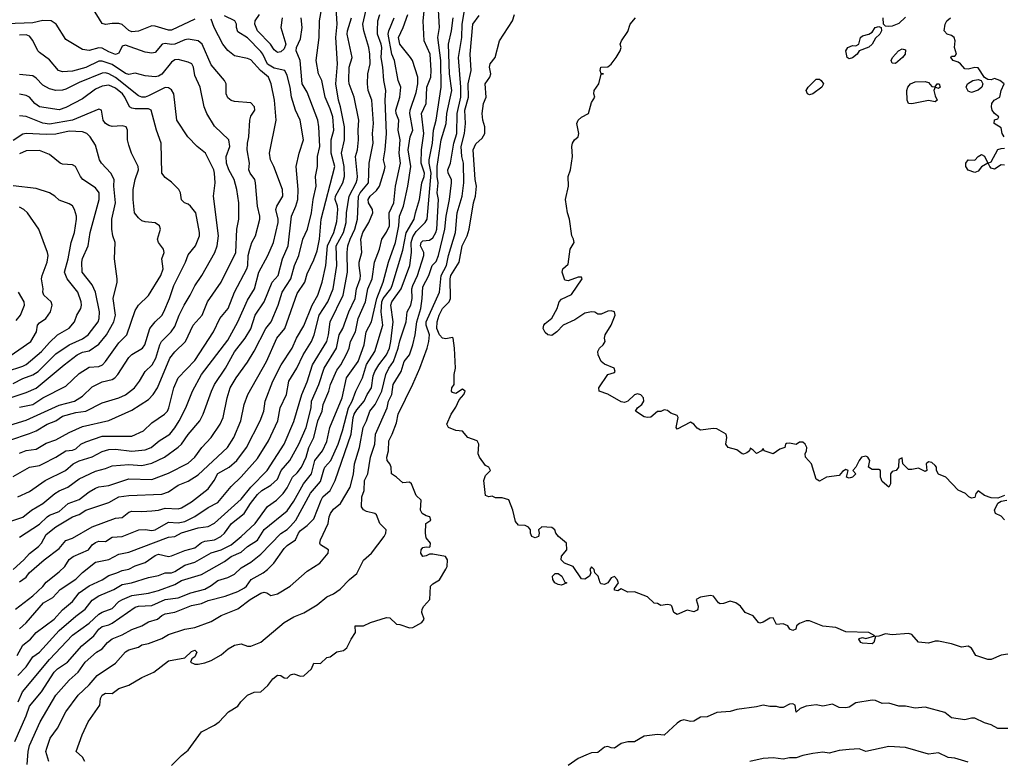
# Model space of a CAD drawing. Header units: metres. Extents: x -51132 to -49532, y -231222 to -229437.
# Tile 211 of 256: x -50392 to -50243, y -230310 to -230198. Entities that reach past the tile are written whole.
import ezdxf

# ---------------------------------------------------------------- set-up
doc = ezdxf.new("R2010")
doc.units = ezdxf.units.M
doc.layers.add('CONTOUR_INDEX', color=1, linetype='Continuous')
doc.layers.add('CONTOUR_INTER', color=3, linetype='Continuous')

msp = doc.modelspace()

# ---------------------------------------------------------------- linework, layer by layer
at = {"layer": 'CONTOUR_INDEX'}
for points, elevation in [([(-50382.22, -230310.26), (-50382.58, -230309.61), (-50383.54, -230308.76), (-50382.62, -230306.26), (-50381.69, -230304.26), (-50379.92, -230301.76), (-50379.83, -230300.76), (-50379.58, -230300.25), (-50379.08, -230299.93), (-50378.08, -230299.99), (-50377.08, -230299.24), (-50375.58, -230298.71), (-50373.58, -230297.56), (-50371.78, -230296.76), (-50369.58, -230295.05), (-50367.08, -230294.58), (-50366.08, -230293.66), (-50365.58, -230293.45), (-50365.25, -230293.76), (-50365.58, -230294.46), (-50366.05, -230294.76), (-50366.21, -230295.26), (-50365.58, -230295.57), (-50365.08, -230295.54), (-50364.08, -230295.36), (-50363.08, -230295), (-50361.58, -230294.12), (-50360.55, -230293.26), (-50359.58, -230292.66), (-50358.58, -230292.5), (-50357.58, -230292.82), (-50357.08, -230292.84), (-50355.58, -230292.21), (-50352.08, -230289.23), (-50350.58, -230288.38), (-50349.08, -230287.79), (-50347.08, -230286.56), (-50345.58, -230285.39), (-50344.58, -230284.94), (-50343.58, -230284.23), (-50342.18, -230282.76), (-50341.08, -230281.82), (-50340.08, -230279.83), (-50338.82, -230278.76), (-50336.93, -230276.26), (-50336.68, -230275.76), (-50336.63, -230275.26), (-50337.56, -230274.26), (-50338.08, -230272.99), (-50338.32, -230272.76), (-50339.58, -230272.48), (-50340.08, -230272.22), (-50340.38, -230271.76), (-50340.3, -230270.26), (-50339.96, -230269.26), (-50339.89, -230267.76), (-50339.41, -230266.76), (-50339.02, -230264.26), (-50338.35, -230262.26), (-50338.24, -230260.76), (-50336.48, -230256.76), (-50336.28, -230255.76), (-50335.78, -230254.76), (-50335.56, -230253.26), (-50334.35, -230251.26), (-50333.9, -230249.76), (-50333.08, -230248.76), (-50332.57, -230247.26), (-50332.24, -230245.76), (-50332, -230243.76), (-50331.38, -230241.76), (-50331.16, -230240.26), (-50331.08, -230238.5), (-50330.16, -230236.76), (-50329.69, -230235.26), (-50329.08, -230234.62), (-50328.69, -230233.76), (-50327.73, -230229.76), (-50327.56, -230227.76), (-50327.04, -230225.26), (-50326.72, -230222.76), (-50326.75, -230222.26), (-50327.26, -230221.26), (-50327.32, -230220.76), (-50326.9, -230219.76), (-50326.4, -230216.76), (-50325.91, -230215.26), (-50325.9, -230212.26), (-50325.33, -230209.76), (-50325.31, -230208.26), (-50325.67, -230203.76), (-50325.2, -230200.76), (-50325.15, -230198.76), (-50324.38, -230194.26)], 70), ([(-50393.08, -230281.25), (-50391.42, -230279.76), (-50390.58, -230278.8), (-50389.21, -230277.76), (-50388.77, -230277.26), (-50388.08, -230275.95), (-50386.6, -230274.76), (-50384.08, -230273.27), (-50383.08, -230272.94), (-50382.05, -230272.26), (-50378.58, -230271.09), (-50377.08, -230270.23), (-50375.58, -230270.05), (-50370.58, -230269.85), (-50369.58, -230269.49), (-50368.08, -230268.5), (-50366.58, -230267.87), (-50365.08, -230266.9), (-50360.64, -230262.76), (-50359.66, -230261.26), (-50358.63, -230258.76), (-50358.09, -230256.26), (-50357.55, -230254.76), (-50354.75, -230249.76), (-50353.16, -230246.26), (-50351.96, -230244.76), (-50350.08, -230239.49), (-50348.95, -230237.76), (-50348.58, -230236.52), (-50347.58, -230234.41), (-50347.08, -230233.03), (-50346.71, -230231.26), (-50346.48, -230228.26), (-50344.38, -230220.26), (-50344.96, -230218.26), (-50344.94, -230216.26), (-50344.56, -230214.76), (-50344.71, -230212.76), (-50345.08, -230211.53), (-50345.83, -230209.76), (-50346.36, -230207.26), (-50346.87, -230206.26), (-50347.24, -230204.26), (-50346.78, -230200.76), (-50346.71, -230198.26), (-50346.38, -230196.26)], 60), ([(-50392.36, -230297.26), (-50391.08, -230295.96), (-50390.08, -230294.46), (-50389.08, -230293.73), (-50386.08, -230290.48), (-50383.58, -230288.29), (-50382.15, -230287.26), (-50381.08, -230285.9), (-50380.08, -230285.2), (-50377.82, -230284.26), (-50376.58, -230283.53), (-50375.16, -230283.26), (-50372.58, -230282.43), (-50371.08, -230282.16), (-50370.08, -230281.73), (-50369.08, -230281.73), (-50368.58, -230281.54), (-50367.08, -230280.57), (-50365.58, -230280.11), (-50363.08, -230278.71), (-50361.58, -230278.24), (-50360.08, -230277.49), (-50358.58, -230276.26), (-50356.46, -230274.26), (-50354.58, -230271.71), (-50353.21, -230270.76), (-50352.19, -230269.76), (-50351.58, -230268.87), (-50350.81, -230267.26), (-50350.08, -230266.62), (-50349.45, -230265.76), (-50348.74, -230264.26), (-50348.31, -230262.76), (-50347.55, -230261.26), (-50346.94, -230258.76), (-50346.33, -230257.26), (-50346.17, -230256.26), (-50345.28, -230254.26), (-50345.05, -230253.26), (-50344.08, -230251.07), (-50343.48, -230250.26), (-50342.58, -230248.58), (-50342.22, -230247.76), (-50342, -230246.76), (-50341.25, -230245.26), (-50340.85, -230243.26), (-50339.74, -230240.76), (-50339.4, -230238.76), (-50338.73, -230237.26), (-50338.39, -230234.76), (-50337.65, -230232.76), (-50337.26, -230231.26), (-50336.58, -230230.21), (-50336.13, -230229.26), (-50336.19, -230227.26), (-50335.46, -230225.76), (-50335.2, -230223.26), (-50334.46, -230219.76), (-50334.65, -230218.26), (-50334.5, -230216.26), (-50334.82, -230214.76), (-50334.69, -230213.26), (-50335.12, -230212.26), (-50335.14, -230211.76), (-50334.57, -230209.76), (-50334.43, -230208.26), (-50334.82, -230207.26), (-50335.39, -230204.26), (-50335.77, -230203.26), (-50336.3, -230200.26), (-50336.21, -230199.76), (-50335.41, -230197.76)], 65), ([(-50392.08, -230263.65), (-50391.08, -230263.23), (-50389.58, -230263.03), (-50388.08, -230262.12), (-50386.58, -230261.61), (-50384.58, -230260.51), (-50382.58, -230259.61), (-50378.58, -230258.7), (-50375.08, -230257.15), (-50372.58, -230255.52), (-50371.87, -230254.76), (-50371.24, -230253.76), (-50369.35, -230249.26), (-50368.58, -230248.29), (-50367, -230246.76), (-50365.81, -230244.26), (-50364.44, -230242.76), (-50363.68, -230240.76), (-50361.58, -230237.79), (-50359.35, -230233.26), (-50359.22, -230229.76), (-50358.9, -230228.26), (-50358.94, -230225.76), (-50359.2, -230223.76), (-50359.64, -230222.26), (-50360.44, -230220.76), (-50360.77, -230219.76), (-50360.84, -230218.76), (-50360.29, -230217.26), (-50360.44, -230216.26), (-50362.58, -230214.18), (-50363.75, -230212.26), (-50364.16, -230211.26), (-50364.76, -230208.26), (-50365.58, -230206.51), (-50365.77, -230205.26), (-50366.03, -230204.76), (-50366.58, -230204.5), (-50368.08, -230204.09), (-50368.58, -230204.16), (-50369.08, -230204.47), (-50370.58, -230206.32), (-50371.08, -230206.62), (-50371.58, -230206.73), (-50373.08, -230206.56), (-50374.58, -230206.13), (-50375.58, -230206.33), (-50376.08, -230206.2), (-50378.08, -230204.86), (-50379.58, -230204.32), (-50380.08, -230204.36), (-50382.08, -230205.3), (-50384.08, -230205.86), (-50385.58, -230205.95), (-50386.2, -230205.76), (-50387.58, -230204.11), (-50389.08, -230203.03), (-50389.33, -230202.76), (-50390.08, -230201.2), (-50390.58, -230200.55), (-50391.08, -230200.34), (-50392.08, -230200.41)], 55), ([(-50393.08, -230253.1), (-50391.58, -230252.32), (-50390.08, -230251.8), (-50389.29, -230251.26), (-50386.58, -230248.62), (-50384.58, -230247.23), (-50382.58, -230246.33), (-50381.73, -230245.76), (-50380.2, -230243.76), (-50380.03, -230243.26), (-50379.98, -230242.26), (-50380.58, -230239.26), (-50381.08, -230238.19), (-50382.62, -230236.26), (-50382.66, -230234.76), (-50382.58, -230234.2), (-50381.73, -230232.26), (-50381.42, -230230.26), (-50380.05, -230225.26), (-50380.06, -230224.26), (-50380.58, -230223.5), (-50382.51, -230222.26), (-50382.89, -230221.76), (-50383.63, -230220.26), (-50384.08, -230220.02), (-50385.58, -230219.91), (-50385.93, -230219.76), (-50387.58, -230218.46), (-50389.08, -230217.86), (-50391.08, -230217.9), (-50392.08, -230218.36)], 50), ([(-50248.58, -230310.39), (-50250.58, -230309.8), (-50251.58, -230309.7), (-50253.08, -230308.99), (-50254.58, -230309.15), (-50258.08, -230308.18), (-50260.58, -230308.03), (-50264.08, -230308.77), (-50265.08, -230308.38), (-50266.58, -230308.48), (-50268.08, -230308.6), (-50269.58, -230309.02), (-50270.58, -230308.89), (-50272.08, -230309.09), (-50273.58, -230309.39), (-50274.58, -230309.74), (-50275.58, -230309.72), (-50276.58, -230309.91), (-50278.08, -230309.72), (-50279.58, -230309.82), (-50281.62, -230310.26)], 70)]:
    msp.add_lwpolyline(points, dxfattribs=dict(at, elevation=elevation))
at = {"layer": 'CONTOUR_INTER'}
for points, elevation in [([(-50390.95, -230310.76), (-50390.78, -230308.76), (-50390.58, -230307.88), (-50388.95, -230304.26), (-50386.58, -230300.26), (-50384.58, -230297.98), (-50383.24, -230296.76), (-50382.18, -230295.26), (-50380.45, -230293.76), (-50379.58, -230293.22), (-50378.77, -230292.26), (-50378.08, -230291.7), (-50376.58, -230291.14), (-50375.08, -230290.33), (-50373.59, -230289.76), (-50372.58, -230289.13), (-50371.24, -230288.76), (-50370.58, -230288.2), (-50370.08, -230287.96), (-50368.58, -230287.7), (-50366.08, -230286.69), (-50364.58, -230286.4), (-50363.58, -230285.95), (-50360.99, -230285.26), (-50359.08, -230284.57), (-50358.08, -230284), (-50357.76, -230283.76), (-50357.03, -230282.76), (-50355.22, -230281.76), (-50354.58, -230281.26), (-50353.63, -230280.26), (-50352.08, -230278.08), (-50351.58, -230277.59), (-50350.32, -230276.76), (-50349.89, -230275.76), (-50349.58, -230275.33), (-50348.58, -230274.57), (-50347.58, -230273.55), (-50346.48, -230270.76), (-50346.19, -230270.26), (-50345.12, -230269.26), (-50344.84, -230268.76), (-50344.34, -230267.76), (-50341.91, -230260.76), (-50341.64, -230258.26), (-50341.48, -230257.76), (-50341.08, -230257.08), (-50339.96, -230255.76), (-50339.51, -230254.76), (-50338.83, -230253.76), (-50338.58, -230251.94), (-50338.32, -230251.26), (-50337.76, -230250.26), (-50336.6, -230248.76), (-50336.13, -230247.76), (-50335.9, -230246.76), (-50335.57, -230243.76), (-50335.93, -230241.26), (-50335.79, -230240.76), (-50334.38, -230238.76), (-50333.06, -230235.26), (-50332.8, -230233.26), (-50332.82, -230231.76), (-50332.58, -230230.91), (-50332.08, -230230.11), (-50330.71, -230228.76), (-50330.43, -230228.26), (-50329.82, -230221.26), (-50330.14, -230219.76), (-50330.1, -230219.26), (-50329.61, -230216.76), (-50329.48, -230214.76), (-50329.04, -230213.26), (-50328.28, -230208.26), (-50328.33, -230204.26), (-50328.81, -230200.76), (-50328.55, -230199.26), (-50328.79, -230194.76)], 68), ([(-50392.79, -230307.26), (-50391.08, -230303.37), (-50390.58, -230301.93), (-50388.76, -230299.76), (-50386.84, -230296.76), (-50386.35, -230296.26), (-50384.83, -230295.26), (-50382.65, -230292.76), (-50380.87, -230291.26), (-50380.08, -230290.25), (-50379.58, -230289.87), (-50378.58, -230289.6), (-50378.08, -230289.33), (-50374.58, -230286.94), (-50374.08, -230286.8), (-50372.08, -230286.66), (-50370.08, -230285.79), (-50368.08, -230285.52), (-50366.2, -230284.76), (-50364.08, -230284.2), (-50363.08, -230283.68), (-50362.08, -230282.89), (-50360.58, -230282.44), (-50359.58, -230281.93), (-50358.58, -230280.97), (-50357.08, -230280.11), (-50355.58, -230278.9), (-50352.58, -230275.77), (-50351.58, -230275.17), (-50351.08, -230274.69), (-50350.28, -230273.76), (-50348.08, -230269.68), (-50346.58, -230267.92), (-50346.08, -230266.15), (-50345.89, -230265.76), (-50344.99, -230264.76), (-50343.9, -230262.26), (-50343.22, -230260.26), (-50342.34, -230256.76), (-50341.77, -230255.76), (-50341.23, -230254.26), (-50340.21, -230252.26), (-50339.58, -230250.22), (-50338.34, -230248.26), (-50337.13, -230244.26), (-50337.37, -230242.26), (-50337.29, -230240.76), (-50337.08, -230240.23), (-50335.92, -230238.76), (-50335.7, -230238.26), (-50334.08, -230232.92), (-50333.58, -230230.29), (-50332.39, -230228.26), (-50332.2, -230227.26), (-50331.57, -230225.26), (-50331.25, -230222.76), (-50330.89, -230221.76), (-50330.85, -230221.26), (-50331.34, -230219.76), (-50331.3, -230217.76), (-50330.95, -230215.26), (-50331.3, -230212.26), (-50330.59, -230210.76), (-50330.49, -230208.26), (-50329.89, -230206.76), (-50329.81, -230205.76), (-50329.99, -230203.26), (-50330.89, -230201.26), (-50331.02, -230198.26), (-50330.83, -230196.26)], 67), ([(-50392.08, -230283.09), (-50391.08, -230282.39), (-50390.65, -230281.76), (-50388.37, -230279.76), (-50386.08, -230278.05), (-50385.08, -230276.86), (-50384.08, -230276.52), (-50381.08, -230274.77), (-50377.58, -230273.49), (-50376.58, -230273.36), (-50375.58, -230272.57), (-50375.08, -230272.39), (-50373.58, -230272.46), (-50372.08, -230272.37), (-50371.08, -230272.28), (-50370.08, -230271.95), (-50368.08, -230272.05), (-50367.58, -230271.91), (-50366.08, -230270.99), (-50363.58, -230269.04), (-50362.64, -230267.76), (-50362.08, -230266.71), (-50360.4, -230265.76), (-50359.21, -230264.76), (-50357.74, -230262.76), (-50355.67, -230258.76), (-50355.13, -230257.26), (-50354.94, -230255.76), (-50353.77, -230252.76), (-50352.51, -230250.26), (-50350.84, -230247.76), (-50350.17, -230246.26), (-50349.08, -230244.35), (-50347.83, -230241.26), (-50346.96, -230239.76), (-50346.3, -230237.76), (-50345.75, -230235.26), (-50345.48, -230232.26), (-50344.56, -230230.26), (-50344.08, -230228.58), (-50343.96, -230226.76), (-50343.99, -230226.26), (-50344.34, -230225.26), (-50344.29, -230224.76), (-50343.19, -230222.76), (-50342.93, -230221.76), (-50342.96, -230220.26), (-50343.37, -230218.26), (-50342.94, -230216.26), (-50342.93, -230214.26), (-50343.53, -230211.26), (-50343.85, -230210.26), (-50344.22, -230207.76), (-50343.99, -230204.76), (-50344.23, -230200.76), (-50344.03, -230198.76), (-50344.18, -230196.26)], 61), ([(-50392.08, -230290.23), (-50391.08, -230289.28), (-50388.46, -230286.26), (-50387.08, -230285.48), (-50385.96, -230284.26), (-50383.58, -230282.69), (-50382.58, -230281.7), (-50380.58, -230280.15), (-50378.58, -230279.7), (-50377.08, -230278.92), (-50375.58, -230278.63), (-50369.58, -230276.36), (-50368.58, -230276.22), (-50367.58, -230275.7), (-50365.08, -230274.93), (-50363.58, -230274.74), (-50362.58, -230274.24), (-50358.58, -230270.62), (-50357.09, -230268.76), (-50354.63, -230266.26), (-50352.08, -230262.26), (-50350.58, -230258.86), (-50349.36, -230254.76), (-50348.58, -230252.86), (-50347.77, -230250.26), (-50345.59, -230246.76), (-50345.35, -230245.76), (-50345.12, -230243.76), (-50343.12, -230239.76), (-50342.5, -230236.26), (-50342.52, -230233.26), (-50342.42, -230232.26), (-50342.08, -230231.26), (-50341.35, -230229.76), (-50340.95, -230228.26), (-50340.8, -230224.76), (-50340.58, -230224.23), (-50339.31, -230222.76), (-50339.18, -230219.76), (-50338.61, -230216.76), (-50338.68, -230215.26), (-50338.55, -230213.76), (-50338.79, -230210.26), (-50339.33, -230208.76), (-50339.47, -230207.76), (-50339.4, -230206.26), (-50339.03, -230204.76), (-50339.11, -230203.26), (-50339.27, -230202.26), (-50340, -230199.76), (-50340.15, -230198.76), (-50339.7, -230196.76)], 63), ([(-50365.58, -230197.97), (-50369.08, -230199.64), (-50369.58, -230199.65), (-50371.58, -230199.03), (-50372.08, -230199.01), (-50374.08, -230199.78), (-50375.08, -230199.91), (-50375.58, -230199.72), (-50376.58, -230198.81), (-50377.08, -230198.65), (-50378.08, -230198.64), (-50379.08, -230198.8), (-50379.58, -230198.64), (-50381.07, -230196.26)], 57), ([(-50393.08, -230267.17), (-50390.58, -230265.76), (-50389.08, -230265.48), (-50388.58, -230265.26), (-50386.58, -230264.24), (-50385.08, -230263.3), (-50384.08, -230263.17), (-50383.58, -230262.98), (-50382.81, -230262.26), (-50382.08, -230261.91), (-50379.58, -230261.08), (-50375.08, -230261.06), (-50373.35, -230260.26), (-50372.08, -230259.04), (-50370.14, -230257.76), (-50369.71, -230257.26), (-50369.49, -230256.76), (-50368.76, -230253.76), (-50368.11, -230252.26), (-50365.58, -230249.63), (-50362.76, -230245.26), (-50361.8, -230243.26), (-50360.54, -230241.76), (-50359.56, -230239.26), (-50357.7, -230235.76), (-50357.55, -230235.26), (-50357.52, -230233.76), (-50357.27, -230232.76), (-50356.95, -230231.76), (-50356.38, -230230.76), (-50355.74, -230228.26), (-50355.75, -230227.76), (-50356.11, -230226.26), (-50356.38, -230222.76), (-50356.47, -230222.26), (-50357.2, -230221.26), (-50357.38, -230220.76), (-50357.29, -230219.76), (-50357.65, -230217.76), (-50357.62, -230216.76), (-50357.38, -230215.76), (-50357.25, -230213.26), (-50357.08, -230212.65), (-50356.52, -230211.76), (-50356.55, -230211.26), (-50357.08, -230210.64), (-50359.58, -230210.42), (-50360.08, -230210.28), (-50360.58, -230209.89), (-50360.84, -230209.26), (-50360.83, -230207.76), (-50361.06, -230207.26), (-50363.08, -230204.88), (-50364.47, -230201.76), (-50365.08, -230201.24), (-50366.58, -230201.03), (-50367.08, -230201.12), (-50368.58, -230201.75), (-50369.08, -230201.81), (-50370.08, -230201.66), (-50370.5, -230201.76), (-50371.58, -230203.01), (-50372.08, -230203.15), (-50373.08, -230202.99), (-50376.08, -230201.91), (-50376.58, -230202.06), (-50377.08, -230203.14), (-50377.58, -230203.33), (-50378.58, -230202.95), (-50379.58, -230202.38), (-50380.08, -230202.31), (-50381.58, -230202.73), (-50382.58, -230202.56), (-50385.08, -230201.04), (-50386.54, -230198.76), (-50387.31, -230198.26), (-50388.58, -230198.2), (-50390.08, -230198.53), (-50394.08, -230198.68)], 56), ([(-50393.58, -230273.97), (-50391.58, -230273.34), (-50390.29, -230272.26), (-50388.57, -230271.26), (-50386.77, -230269.76), (-50386.08, -230269.32), (-50384.77, -230268.76), (-50383.08, -230267.51), (-50380.58, -230266.35), (-50379.08, -230265.97), (-50378.08, -230265.57), (-50375.58, -230265.35), (-50373.58, -230265.49), (-50372.08, -230265.17), (-50370.18, -230264.26), (-50368.08, -230262.74), (-50367.58, -230262.26), (-50366.58, -230260.8), (-50364.82, -230258.76), (-50364.3, -230257.76), (-50363.06, -230254.26), (-50362.58, -230253.23), (-50360.93, -230250.76), (-50359.58, -230248.33), (-50357.98, -230246.26), (-50357.08, -230244.84), (-50356.45, -230242.76), (-50355.08, -230240.76), (-50353.85, -230237.76), (-50352.95, -230236.76), (-50352.33, -230234.26), (-50351.47, -230232.26), (-50350.94, -230227.76), (-50350.27, -230226.26), (-50349.99, -230225.26), (-50349.96, -230223.76), (-50350.26, -230220.26), (-50349.79, -230218.26), (-50349.13, -230216.26), (-50349.64, -230213.26), (-50350.34, -230211.76), (-50350.94, -230209.76), (-50351.13, -230208.26), (-50351.58, -230206.48), (-50351.98, -230205.76), (-50353.58, -230205.41), (-50354.58, -230204.79), (-50355.28, -230203.26), (-50355.58, -230202.88), (-50357.58, -230200.83), (-50359.08, -230199.88), (-50359.29, -230199.26), (-50359.29, -230198.76), (-50359.54, -230198.26), (-50361.08, -230197.46)], 58), ([(-50392.69, -230287.26), (-50390.08, -230285.2), (-50388.58, -230283.79), (-50388.08, -230283.13), (-50386.08, -230281.6), (-50385.24, -230280.76), (-50384.58, -230279.72), (-50383.99, -230279.26), (-50381.65, -230278.26), (-50381.08, -230277.51), (-50380.58, -230277.13), (-50380.08, -230276.97), (-50379.08, -230277), (-50378.08, -230276.34), (-50376.58, -230276.26), (-50374.06, -230275.26), (-50373.08, -230275.19), (-50372.08, -230275.34), (-50371.58, -230275.24), (-50369.58, -230274.06), (-50368.08, -230274.16), (-50367.08, -230273.98), (-50365.58, -230273.23), (-50363.58, -230271.86), (-50362.08, -230271.08), (-50360.08, -230268.7), (-50358.58, -230267.24), (-50356.08, -230264.45), (-50354.44, -230261.76), (-50353, -230258.76), (-50352.68, -230256.76), (-50351.72, -230254.76), (-50351.33, -230252.76), (-50350.14, -230250.76), (-50349.19, -230248.76), (-50347.94, -230246.76), (-50347.5, -230245.76), (-50346.75, -230242.76), (-50345.45, -230240.76), (-50344.62, -230238.76), (-50344.07, -230235.26), (-50344.19, -230232.26), (-50343.06, -230230.26), (-50342.69, -230228.76), (-50342.65, -230227.26), (-50342.23, -230224.76), (-50341.17, -230222.76), (-50341.01, -230222.26), (-50340.96, -230221.76), (-50341.24, -230218.76), (-50340.97, -230217.76), (-50340.79, -230216.26), (-50340.86, -230214.76), (-50340.76, -230213.26), (-50341.49, -230209.76), (-50342.2, -230207.76), (-50342.26, -230207.26), (-50342.2, -230205.26), (-50341.77, -230203.76), (-50342.51, -230200.26), (-50342.49, -230199.76), (-50341.86, -230197.76)], 62), ([(-50392.43, -230294.26), (-50391.58, -230292.69), (-50390.45, -230291.76), (-50389.58, -230290.78), (-50386.85, -230288.76), (-50385.58, -230287.34), (-50384.08, -230286.07), (-50383.08, -230284.77), (-50381.58, -230283.7), (-50379.58, -230282.8), (-50378.58, -230282.12), (-50377.36, -230281.76), (-50376.58, -230281.37), (-50375.58, -230281.21), (-50374.58, -230280.69), (-50373.08, -230280.19), (-50371.58, -230279.13), (-50371.08, -230278.94), (-50369.58, -230279.29), (-50369.08, -230279.16), (-50367.08, -230278.34), (-50365.58, -230277.96), (-50364.58, -230277.17), (-50364.08, -230276.93), (-50362.58, -230276.74), (-50361.64, -230276.26), (-50361.08, -230275.76), (-50360.03, -230274.26), (-50358.1, -230272.76), (-50357.15, -230271.26), (-50356.08, -230269.9), (-50355.42, -230269.26), (-50354.08, -230268.49), (-50353.08, -230267.59), (-50352.5, -230266.26), (-50351.18, -230264.76), (-50349.85, -230262.26), (-50348.73, -230259.76), (-50347.95, -230256.76), (-50347.91, -230255.76), (-50346.82, -230253.26), (-50346.03, -230250.76), (-50344.13, -230247.76), (-50343.73, -230245.76), (-50343.2, -230244.76), (-50342.25, -230242.26), (-50341.3, -230240.26), (-50341.09, -230238.76), (-50340.58, -230237.28), (-50340.52, -230236.76), (-50340.73, -230235.26), (-50340.71, -230234.76), (-50340.31, -230233.26), (-50340.46, -230231.26), (-50340.14, -230230.26), (-50339.26, -230228.76), (-50338.66, -230227.26), (-50338.7, -230226.76), (-50339.28, -230225.76), (-50339.33, -230225.26), (-50339.05, -230224.76), (-50338.08, -230223.91), (-50337.65, -230223.26), (-50336.9, -230220.76), (-50336.8, -230220.26), (-50337.02, -230219.26), (-50336.76, -230217.76), (-50336.6, -230215.26), (-50336.79, -230210.26), (-50336.7, -230208.76), (-50337, -230207.26), (-50337.11, -230205.26), (-50337.38, -230203.76), (-50337.3, -230202.26), (-50337.37, -230201.76), (-50337.94, -230200.26), (-50337.94, -230199.76), (-50337.91, -230198.26), (-50337.56, -230197.26)], 64), ([(-50392.35, -230270.26), (-50390.58, -230269.43), (-50388.21, -230267.76), (-50385.13, -230266.26), (-50384, -230265.26), (-50383.08, -230264.78), (-50381.08, -230264.18), (-50379.58, -230263.37), (-50378.58, -230263.09), (-50377.58, -230263.03), (-50375.08, -230263.33), (-50373.08, -230263.14), (-50372.19, -230262.76), (-50370.96, -230261.76), (-50369.37, -230260.76), (-50368.58, -230259.82), (-50367.93, -230258.76), (-50366.92, -230256.76), (-50365.95, -230254.26), (-50364.55, -230251.76), (-50360.58, -230246.56), (-50359.05, -230243.76), (-50357.58, -230240.5), (-50356.53, -230238.76), (-50355.89, -230236.26), (-50354.52, -230233.76), (-50353.68, -230231.76), (-50352.97, -230228.76), (-50352.95, -230228.26), (-50353.33, -230226.76), (-50353.16, -230226.26), (-50352.25, -230224.76), (-50352.33, -230223.76), (-50353.62, -230220.26), (-50354.11, -230219.26), (-50354.3, -230218.26), (-50353.29, -230213.26), (-50353.52, -230210.26), (-50354.03, -230207.76), (-50354.45, -230206.76), (-50355.63, -230205.76), (-50357.08, -230204.14), (-50357.58, -230203.92), (-50359.58, -230203.53), (-50360.58, -230202.71), (-50361.33, -230201.76), (-50362.65, -230199.26), (-50363.08, -230197.98)], 57), ([(-50392.32, -230301.26), (-50391.67, -230299.76), (-50387.58, -230294.84), (-50384.08, -230291.19), (-50381.58, -230289.33), (-50380.08, -230287.99), (-50379.58, -230287.68), (-50378.08, -230287.13), (-50377.08, -230286.1), (-50376.52, -230285.76), (-50375.08, -230285.16), (-50372.58, -230284.83), (-50371.08, -230284.39), (-50368.58, -230283.49), (-50367.58, -230282.9), (-50364.58, -230281.99), (-50361.08, -230280.04), (-50360.08, -230279.27), (-50358.58, -230278.61), (-50357.58, -230277.78), (-50356.08, -230276.82), (-50355.08, -230275.2), (-50351.58, -230272.38), (-50350.58, -230270.92), (-50349.12, -230268.26), (-50347.91, -230266.76), (-50347.4, -230264.76), (-50346.27, -230263.26), (-50345.58, -230261.87), (-50345.13, -230259.76), (-50343.27, -230255.26), (-50342.64, -230252.26), (-50340.87, -230249.76), (-50339.94, -230247.26), (-50339.64, -230245.26), (-50338.82, -230243.76), (-50338.06, -230240.26), (-50337.09, -230237.76), (-50336.26, -230234.76), (-50335.2, -230231.76), (-50334.69, -230229.26), (-50334.63, -230227.76), (-50333.98, -230226.26), (-50333.35, -230223.26), (-50332.88, -230220.26), (-50333.28, -230217.76), (-50332.99, -230215.76), (-50332.61, -230214.76), (-50333.04, -230212.26), (-50332.99, -230211.76), (-50332.08, -230209.09), (-50331.84, -230207.76), (-50331.81, -230206.76), (-50332.66, -230204.26), (-50332.92, -230203.76), (-50334.54, -230201.76), (-50334.77, -230200.76), (-50334.03, -230199.26), (-50333.36, -230197.26)], 66), ([(-50392.08, -230276.32), (-50389.08, -230274.36), (-50387.93, -230273.26), (-50387.58, -230273.02), (-50386.08, -230272.44), (-50384.76, -230271.26), (-50383.08, -230270.66), (-50381.58, -230269.47), (-50380.58, -230268.92), (-50380.08, -230268.74), (-50378.58, -230268.55), (-50375.58, -230267.51), (-50372.08, -230267.6), (-50369.58, -230266.65), (-50366.58, -230265.14), (-50365.59, -230264.26), (-50364.53, -230262.76), (-50363.08, -230261.26), (-50361.72, -230259.26), (-50361.28, -230258.26), (-50360.67, -230255.26), (-50360.21, -230253.76), (-50359.33, -230252.26), (-50357.58, -230249.88), (-50356.58, -230248.23), (-50354.84, -230244.76), (-50354.02, -230243.76), (-50352.96, -230241.26), (-50352.35, -230239.26), (-50351.07, -230237.26), (-50350.48, -230235.26), (-50349.84, -230233.76), (-50349.22, -230231.26), (-50348.53, -230229.76), (-50347.94, -230227.26), (-50347.68, -230225.26), (-50347.24, -230223.26), (-50347.3, -230221.76), (-50347.01, -230220.26), (-50347.01, -230218.76), (-50346.68, -230217.26), (-50346.79, -230214.26), (-50346.98, -230213.26), (-50348.58, -230209.04), (-50349.32, -230207.76), (-50349.62, -230204.26), (-50350.22, -230202.76), (-50350.2, -230202.26), (-50349.58, -230200.97), (-50349.33, -230199.26), (-50349.51, -230197.76)], 59), ([(-50387.66, -230310.26), (-50388.09, -230308.76), (-50387.98, -230308.26), (-50387.47, -230306.76), (-50386.37, -230305.26), (-50385.11, -230302.76), (-50383.22, -230300.26), (-50381.58, -230298.7), (-50380.36, -230297.26), (-50377.58, -230295.41), (-50376.08, -230293.69), (-50375.58, -230293.4), (-50374.08, -230292.98), (-50373.58, -230292.62), (-50372.58, -230292.41), (-50370.58, -230291.66), (-50369.58, -230291.07), (-50367.08, -230290.24), (-50365.58, -230289.99), (-50363.08, -230289.1), (-50361.58, -230288.17), (-50359.08, -230287.2), (-50357.21, -230285.76), (-50355.58, -230284.84), (-50355.08, -230284.67), (-50354.68, -230284.76), (-50354.08, -230285.19), (-50353.08, -230284.92), (-50351.17, -230283.76), (-50348.58, -230281.48), (-50346.64, -230280.26), (-50345.38, -230278.76), (-50345.36, -230278.26), (-50346.58, -230277.5), (-50346.66, -230277.26), (-50346.55, -230276.76), (-50345.38, -230274.26), (-50345.26, -230273.26), (-50345.04, -230272.76), (-50344.58, -230272.11), (-50343.52, -230271.26), (-50342.07, -230268.76), (-50341.58, -230266.82), (-50341.4, -230265.26), (-50340.67, -230262.76), (-50340.12, -230259.76), (-50339.6, -230258.76), (-50339.08, -230257.3), (-50338.28, -230256.26), (-50337.3, -230254.26), (-50336.7, -230251.76), (-50336.22, -230250.76), (-50335.53, -230249.76), (-50334.83, -230247.76), (-50334.58, -230246.63), (-50333.62, -230243.76), (-50333.45, -230242.26), (-50332.88, -230241.26), (-50332.71, -230240.26), (-50332.74, -230238.76), (-50332.6, -230238.26), (-50331.86, -230236.76), (-50330.93, -230233.76), (-50330.94, -230233.26), (-50331.42, -230232.26), (-50331.35, -230231.76), (-50331.08, -230231.54), (-50330.08, -230231.44), (-50329.58, -230231.05), (-50329.12, -230230.26), (-50328.98, -230229.76), (-50328.73, -230225.26), (-50328.89, -230224.26), (-50328.76, -230222.76), (-50328.91, -230221.76), (-50328.93, -230220.26), (-50328.32, -230216.26), (-50327.53, -230213.76), (-50327.43, -230212.26), (-50326.68, -230208.76), (-50327.03, -230206.26), (-50327.17, -230201.76), (-50326.74, -230199.76), (-50326.51, -230197.76)], 69), ([(-50369.08, -230310.89), (-50367.58, -230309.39), (-50366.58, -230308.58), (-50364.58, -230305.77), (-50362.58, -230304.76), (-50361.87, -230304.26), (-50360.47, -230302.76), (-50359.08, -230301.91), (-50358.63, -230301.26), (-50357.58, -230300.23), (-50356.58, -230299.78), (-50355.58, -230299.72), (-50354.51, -230298.76), (-50353.78, -230297.76), (-50353.08, -230297.2), (-50352.58, -230297.26), (-50352.08, -230297.61), (-50351.58, -230297.69), (-50351.08, -230297.19), (-50350.58, -230297.01), (-50349.58, -230297.35), (-50349.08, -230297.33), (-50347.94, -230296.26), (-50347.58, -230295.42), (-50346.58, -230295.44), (-50345.58, -230294.54), (-50345.08, -230294.44), (-50344.08, -230293.68), (-50343.08, -230293.51), (-50342.58, -230293.07), (-50341.93, -230291.76), (-50341.24, -230290.76), (-50341.34, -230289.76), (-50340.08, -230289.75), (-50339, -230289.26), (-50336.58, -230288.5), (-50336.08, -230288.57), (-50335.08, -230289.51), (-50334.58, -230289.54), (-50333.08, -230290.06), (-50332.58, -230290.01), (-50331.23, -230289.26), (-50330.87, -230288.76), (-50331.25, -230287.76), (-50331.19, -230287.26), (-50330.95, -230286.76), (-50330.01, -230285.76), (-50329.92, -230283.76), (-50329.58, -230283.39), (-50328.58, -230282.78), (-50327.58, -230281.19), (-50327.42, -230280.76), (-50327.37, -230279.76), (-50327.63, -230279.26), (-50329.58, -230278.91), (-50330.08, -230278.91), (-50330.58, -230279.17), (-50331.08, -230279.25), (-50331.36, -230278.76), (-50331.35, -230278.26), (-50331.08, -230277.91), (-50330.58, -230277.8), (-50330.08, -230277.86), (-50329.97, -230277.76), (-50329.91, -230277.26), (-50330.58, -230276.44), (-50330.66, -230275.76), (-50330.62, -230274.26), (-50329.89, -230273.76), (-50330.01, -230273.26), (-50330.58, -230273.13), (-50331.18, -230272.76), (-50331.43, -230272.26), (-50331.32, -230270.76), (-50332.08, -230270.06), (-50332.8, -230268.26), (-50333.08, -230268.02), (-50334.08, -230268.12), (-50335.04, -230267.26), (-50335.84, -230266.76), (-50335.88, -230265.76), (-50336.07, -230265.26), (-50336.48, -230264.76), (-50336.5, -230264.26), (-50336.27, -230263.26), (-50336.2, -230261.76), (-50335.7, -230260.76), (-50335.08, -230259.05), (-50334.83, -230257.76), (-50332.58, -230253.22), (-50331.52, -230250.76), (-50330.42, -230247.76), (-50330.16, -230246.76), (-50330.08, -230245.76), (-50330.57, -230244.26), (-50330.57, -230243.76), (-50328.56, -230239.26), (-50328.28, -230236.76), (-50327.48, -230235.26), (-50327.17, -230233.76), (-50326.14, -230230.26), (-50325.86, -230227.26), (-50325.15, -230224.76), (-50324.87, -230222.76), (-50324.95, -230219.76), (-50325.17, -230218.76), (-50325.26, -230217.26), (-50324.75, -230215.26), (-50324.63, -230213.76), (-50324.73, -230211.76), (-50324.17, -230209.76), (-50324.21, -230207.76), (-50323.79, -230205.76), (-50323.94, -230203.26), (-50323.53, -230198.76), (-50322.58, -230197.42)], 71), ([(-50352.35, -230197.76), (-50352.56, -230199.26), (-50351.81, -230201.76), (-50352.08, -230202.48), (-50352.58, -230202.91), (-50353.08, -230203.03), (-50353.58, -230202.6), (-50354.1, -230201.76), (-50356.08, -230199.76), (-50356.49, -230198.76), (-50356.43, -230198.26), (-50355.78, -230197.26)], 59), ([(-50242.58, -230294.06), (-50243.58, -230294.22), (-50245.08, -230294.83), (-50245.58, -230294.84), (-50247.39, -230294.26), (-50248.08, -230293.13), (-50248.58, -230292.84), (-50249.58, -230292.99), (-50251.08, -230292.46), (-50253.08, -230292.06), (-50253.58, -230292.06), (-50254.58, -230292.36), (-50256.08, -230292.22), (-50257.08, -230291.05), (-50257.58, -230290.92), (-50260.08, -230291.13), (-50261.08, -230290.99), (-50262.08, -230291.33), (-50262.58, -230291.36), (-50262.84, -230292.26), (-50263.08, -230292.49), (-50264.58, -230292.4), (-50264.82, -230292.26), (-50265.13, -230291.76), (-50265.08, -230291.65), (-50264.58, -230291.53), (-50264.08, -230291.65), (-50262.67, -230291.26), (-50263.58, -230290.77), (-50267.08, -230290.65), (-50268.58, -230290.02), (-50270.58, -230289.79), (-50272.58, -230288.98), (-50273.08, -230289.01), (-50274.08, -230289.43), (-50274.54, -230289.76), (-50274.63, -230290.26), (-50275.08, -230290.47), (-50275.53, -230290.26), (-50275.86, -230289.76), (-50276.58, -230289.47), (-50277.58, -230289.56), (-50278.08, -230288.55), (-50278.58, -230288.58), (-50279.58, -230289.22), (-50280.08, -230289.37), (-50280.31, -230289.26), (-50281.08, -230288.27), (-50282.3, -230287.76), (-50283, -230286.76), (-50283.74, -230286.26), (-50284.58, -230286.02), (-50285.58, -230286.39), (-50286.08, -230286.44), (-50286.36, -230286.26), (-50287.08, -230285.26), (-50287.58, -230285.19), (-50289.08, -230285.44), (-50289.72, -230285.76), (-50289.4, -230286.76), (-50289.45, -230287.26), (-50289.58, -230287.39), (-50290.08, -230287.62), (-50291.08, -230287.38), (-50292.58, -230288.03), (-50293.1, -230287.76), (-50293.42, -230286.76), (-50293.58, -230286.63), (-50294.08, -230286.52), (-50295.08, -230286.68), (-50295.58, -230286.39), (-50296.08, -230286.35), (-50297.08, -230285.39), (-50299.08, -230284.63), (-50300.08, -230284.64), (-50301.08, -230284.17), (-50301.58, -230284.46), (-50302.08, -230284.34), (-50302.08, -230284.13), (-50301.5, -230283.26), (-50301.67, -230282.76), (-50302.08, -230282.27), (-50302.58, -230282.51), (-50303.08, -230283.26), (-50303.58, -230283.48), (-50304.08, -230283.4), (-50304.24, -230283.26), (-50304.57, -230282.26), (-50305.04, -230281.76), (-50305.16, -230281.26), (-50305.58, -230280.83), (-50305.82, -230281.26), (-50305.66, -230281.76), (-50305.87, -230282.26), (-50306.58, -230282.69), (-50307.08, -230282.64), (-50308.35, -230280.76), (-50309.63, -230280.26), (-50310.14, -230279.76), (-50310.08, -230279.24), (-50309.29, -230278.26), (-50309.35, -230277.26), (-50310.54, -230276.26), (-50310.96, -230275.76), (-50311.1, -230275.26), (-50311.58, -230274.89), (-50313.08, -230274.77), (-50313.59, -230275.26), (-50313.48, -230275.76), (-50313.56, -230276.26), (-50314.08, -230276.46), (-50314.57, -230276.26), (-50314.77, -230275.76), (-50314.77, -230275.26), (-50315.08, -230274.83), (-50315.58, -230274.59), (-50316.58, -230274.55), (-50317.08, -230273.99), (-50317.47, -230272.26), (-50318.08, -230270.71), (-50319.08, -230270.38), (-50320.08, -230270.38), (-50320.58, -230270.14), (-50321.08, -230270.25), (-50321.58, -230270.03), (-50321.87, -230267.76), (-50321.58, -230267.04), (-50320.85, -230266.26), (-50321.11, -230265.76), (-50321.58, -230265.51), (-50322.49, -230264.26), (-50322.7, -230263.76), (-50322.61, -230262.26), (-50322.86, -230261.76), (-50324.25, -230261.26), (-50325.08, -230260.3), (-50326.08, -230260.21), (-50327.22, -230259.76), (-50327.44, -230259.26), (-50326.78, -230257.76), (-50326.08, -230256.68), (-50325.58, -230255.56), (-50324.87, -230254.76), (-50324.67, -230254.26), (-50325.08, -230253.95), (-50326.08, -230254.6), (-50326.58, -230254.46), (-50326.75, -230254.26), (-50326.68, -230253.76), (-50326.33, -230253.26), (-50326.32, -230251.76), (-50326.15, -230250.76), (-50326.27, -230247.76), (-50326.49, -230246.26), (-50326.58, -230246.15), (-50327.58, -230246.32), (-50328.08, -230246.23), (-50328.58, -230245.75), (-50328.95, -230244.76), (-50328.91, -230243.76), (-50328.63, -230242.76), (-50328.08, -230241.76), (-50327.08, -230240.76), (-50326.88, -230240.26), (-50326.94, -230237.26), (-50326.85, -230236.76), (-50325.58, -230234.76), (-50325.11, -230232.26), (-50324.35, -230230.76), (-50324.09, -230229.76), (-50323.41, -230225.76), (-50323.12, -230224.76), (-50322.98, -230223.26), (-50323.18, -230222.26), (-50323.44, -230217.76), (-50323.08, -230216.83), (-50322.08, -230215.99), (-50321.68, -230215.26), (-50321.69, -230214.26), (-50322, -230213.26), (-50322.08, -230212.26), (-50321.91, -230210.76), (-50321.5, -230209.76), (-50321.67, -230207.76), (-50320.93, -230206.76), (-50320.81, -230206.26), (-50321, -230205.26), (-50320.89, -230204.76), (-50320.13, -230203.76), (-50319.5, -230201.26), (-50317.52, -230198.26), (-50317.21, -230197.26)], 72), ([(-50243.08, -230270.02), (-50244.08, -230270.42), (-50245.08, -230270.37), (-50246.08, -230270.03), (-50247.08, -230269.36), (-50247.41, -230269.76), (-50247.58, -230270.35), (-50248.08, -230270.44), (-50248.48, -230270.26), (-50248.96, -230269.76), (-50250.08, -230269.25), (-50251.96, -230267.26), (-50253.08, -230266.79), (-50253.35, -230266.26), (-50253.39, -230265.76), (-50253.58, -230265.51), (-50254.08, -230265.05), (-50254.58, -230264.95), (-50254.93, -230265.26), (-50254.82, -230266.26), (-50255.08, -230266.42), (-50256.08, -230265.91), (-50257.08, -230266.13), (-50257.58, -230266.09), (-50258.46, -230265.26), (-50258.58, -230264.36), (-50259.08, -230264.58), (-50259.09, -230265.76), (-50259.47, -230266.26), (-50260.08, -230266.43), (-50260.31, -230266.76), (-50260.34, -230268.26), (-50260.58, -230268.8), (-50261.58, -230267.94), (-50261.83, -230267.26), (-50261.82, -230266.26), (-50262.08, -230266.09), (-50263.08, -230266.12), (-50263.63, -230265.76), (-50263.46, -230264.76), (-50263.74, -230264.26), (-50264.08, -230264.08), (-50264.7, -230264.26), (-50265.08, -230264.76), (-50265.58, -230265.78), (-50266.04, -230266.26), (-50265.58, -230266.76), (-50266.05, -230267.26), (-50266.58, -230267.42), (-50267, -230267.26), (-50266.71, -230266.26), (-50267.08, -230266.09), (-50267.58, -230266.39), (-50268.08, -230267), (-50270.01, -230267.26), (-50271.08, -230267.85), (-50271.58, -230267.56), (-50272.27, -230265.26), (-50273.19, -230264.26), (-50273.22, -230263.76), (-50273.02, -230263.26), (-50273, -230262.76), (-50273.21, -230262.26), (-50273.58, -230261.96), (-50274.08, -230261.96), (-50274.58, -230262.32), (-50275.58, -230262.11), (-50276.08, -230262.18), (-50276.22, -230262.26), (-50276.31, -230262.76), (-50277.08, -230263.04), (-50278.08, -230263.72), (-50279.42, -230263.26), (-50279.58, -230262.92), (-50279.86, -230263.26), (-50280.58, -230263.69), (-50281.08, -230263.16), (-50281.58, -230262.89), (-50281.67, -230263.26), (-50282.08, -230263.59), (-50282.58, -230263.8), (-50282.77, -230263.76), (-50283.58, -230263.15), (-50284.9, -230262.76), (-50285.23, -230262.26), (-50285.1, -230261.26), (-50285.17, -230260.76), (-50286.58, -230259.98), (-50287.08, -230259.91), (-50289.08, -230260.16), (-50289.58, -230259.87), (-50290.08, -230259.25), (-50290.58, -230258.95), (-50292.58, -230260), (-50292.75, -230259.76), (-50292.44, -230258.26), (-50292.58, -230257.94), (-50293.58, -230257.6), (-50294.08, -230257.18), (-50294.58, -230257.1), (-50295.08, -230257.33), (-50295.58, -230257.31), (-50296.58, -230258.18), (-50297.08, -230258.25), (-50297.58, -230258.13), (-50298.89, -230257.26), (-50298.61, -230256.76), (-50297.97, -230256.26), (-50297.65, -230255.76), (-50297.67, -230255.26), (-50298.08, -230254.79), (-50298.58, -230254.67), (-50299.08, -230254.83), (-50300.08, -230255.77), (-50300.58, -230255.95), (-50301.08, -230255.89), (-50303.08, -230254.7), (-50304.41, -230254.26), (-50304.46, -230253.76), (-50303.08, -230251.74), (-50302.08, -230251.45), (-50301.99, -230251.26), (-50302.11, -230250.76), (-50303.58, -230250.19), (-50304.08, -230249.79), (-50304.53, -230248.76), (-50304.61, -230248.26), (-50304.37, -230247.76), (-50303.8, -230247.26), (-50303.47, -230246.76), (-50303.57, -230246.26), (-50303.49, -230245.76), (-50302.61, -230244.26), (-50301.97, -230242.76), (-50302.08, -230242.26), (-50302.58, -230242.12), (-50303.08, -230242.18), (-50304.08, -230242.63), (-50304.58, -230242.6), (-50305.08, -230242.33), (-50305.58, -230242.25), (-50306.58, -230242.47), (-50308.08, -230243.49), (-50309.84, -230244.26), (-50310.8, -230245.26), (-50311.58, -230245.82), (-50312.17, -230245.76), (-50312.58, -230245.4), (-50312.89, -230244.76), (-50312.79, -230244.26), (-50312.58, -230244), (-50311.58, -230243.22), (-50310.73, -230241.76), (-50310.47, -230240.76), (-50310.08, -230240.34), (-50308.58, -230239.62), (-50306.97, -230237.26), (-50307.08, -230237.03), (-50307.58, -230237.02), (-50309.08, -230237.56), (-50309.58, -230237.46), (-50309.98, -230236.26), (-50309.91, -230235.76), (-50309.08, -230235.03), (-50308.77, -230232.76), (-50308.2, -230231.76), (-50308.28, -230231.26), (-50308.53, -230230.76), (-50308.87, -230228.26), (-50309.2, -230227.26), (-50309.47, -230225.26), (-50309.04, -230223.26), (-50309.07, -230221.76), (-50308.72, -230220.76), (-50308.45, -230218.76), (-50308.56, -230217.26), (-50308.44, -230216.76), (-50308.13, -230216.26), (-50307.6, -230215.76), (-50307.49, -230215.26), (-50307.8, -230213.76), (-50307.58, -230213.24), (-50307.08, -230212.82), (-50306.01, -230212.26), (-50305.58, -230210.59), (-50305.08, -230209.76), (-50305.19, -230209.26), (-50305.14, -230208.76), (-50304.45, -230207.76), (-50304.08, -230206.29), (-50303.73, -230206.26), (-50304.08, -230206.24), (-50304.24, -230205.76), (-50304.15, -230205.26), (-50303.08, -230205.2), (-50302.58, -230204.79), (-50301.82, -230203.76), (-50301.21, -230202.76), (-50301.09, -230202.26), (-50301.2, -230201.76), (-50301.02, -230201.26), (-50300.08, -230199.86), (-50299.7, -230198.76), (-50298.9, -230197.76)], 73), ([(-50258.08, -230197.67), (-50259.08, -230198.62), (-50260.08, -230199.06), (-50260.58, -230199.11), (-50261.08, -230199.02), (-50261.39, -230198.76), (-50261.44, -230197.76)], 74), ([(-50243.11, -230215.76), (-50243.41, -230215.26), (-50243.58, -230214.41), (-50244.63, -230213.76), (-50244.58, -230213.23), (-50244.08, -230213.07), (-50243.96, -230212.76), (-50244.58, -230212.26), (-50244.96, -230211.76), (-50245.04, -230211.26), (-50244.98, -230210.76), (-50244.65, -230210.26), (-50243.76, -230209.76), (-50243.56, -230208.76), (-50243.11, -230207.76), (-50243.78, -230207.26), (-50244.58, -230206.94), (-50245.08, -230207.17), (-50245.58, -230207.12), (-50246.08, -230206.79), (-50247.08, -230205.37), (-50247.58, -230205.27), (-50248.58, -230205.57), (-50249.08, -230205.49), (-50249.72, -230204.76), (-50250.08, -230204.5), (-50250.84, -230204.26), (-50251.2, -230203.76), (-50251.08, -230203.59), (-50250.58, -230203.59), (-50250.33, -230203.26), (-50250.64, -230202.26), (-50250.53, -230201.26), (-50250.69, -230200.76), (-50251.08, -230200.47), (-50251.77, -230200.26), (-50252.22, -230199.76), (-50252.05, -230198.76), (-50251.79, -230198.26), (-50251.23, -230197.76)], 74), ([(-50262.66, -230199.26), (-50262.08, -230199.07), (-50261.74, -230199.26), (-50261.69, -230199.76), (-50261.96, -230200.26), (-50262.58, -230200.86), (-50263.1, -230201.76), (-50263.58, -230202.2), (-50265.08, -230202.78), (-50265.39, -230203.26), (-50266.08, -230203.82), (-50266.58, -230204), (-50266.89, -230203.76), (-50267.08, -230202.76), (-50266.78, -230202.26), (-50266.08, -230201.99), (-50265.58, -230202.03), (-50265.12, -230201.76), (-50264.84, -230200.76), (-50264.58, -230200.48), (-50263.58, -230200.23), (-50263.08, -230199.94), (-50262.66, -230199.26)], 74), ([(-50259.1, -230202.76), (-50258.58, -230202.46), (-50258.08, -230202.62), (-50258.1, -230203.26), (-50258.49, -230203.76), (-50259.58, -230204.67), (-50260.08, -230204.65), (-50260.22, -230204.26), (-50260.02, -230203.76), (-50259.1, -230202.76)], 74), ([(-50393.58, -230261.66), (-50390.58, -230260.64), (-50389.58, -230260.25), (-50387.9, -230259.26), (-50386.58, -230258.77), (-50385.58, -230258.03), (-50383.58, -230257.49), (-50382.08, -230257.29), (-50379.58, -230256.03), (-50377.08, -230255.26), (-50376.08, -230254.83), (-50374.71, -230253.76), (-50373.96, -230252.76), (-50373.11, -230251.26), (-50372.05, -230250.26), (-50371.46, -230249.26), (-50370.89, -230247.26), (-50370.62, -230246.76), (-50369.13, -230245.26), (-50368.58, -230244.47), (-50367.95, -230242.76), (-50367.21, -230241.26), (-50366.28, -230239.76), (-50365.58, -230238.31), (-50364.51, -230236.76), (-50362.54, -230233.26), (-50362.21, -230232.26), (-50361.98, -230230.76), (-50362.74, -230224.76), (-50362.51, -230222.76), (-50362.58, -230221.26), (-50362.72, -230220.76), (-50363.97, -230218.26), (-50365.21, -230217.26), (-50366.62, -230215.76), (-50368.28, -230213.26), (-50368.77, -230209.26), (-50369.08, -230208.67), (-50369.58, -230208.36), (-50370.08, -230208.34), (-50372.58, -230209.58), (-50373.08, -230209.77), (-50373.58, -230209.79), (-50374.08, -230209.57), (-50377.58, -230206.79), (-50378.58, -230206.24), (-50379.08, -230206.12), (-50379.58, -230206.15), (-50383.08, -230207.56), (-50385.08, -230208.59), (-50385.58, -230208.73), (-50386.58, -230208.75), (-50387.58, -230208.5), (-50388.58, -230207.99), (-50389.58, -230206.93), (-50390.08, -230206.57), (-50392.08, -230206.36)], 54), ([(-50271.79, -230207.26), (-50271.58, -230207.07), (-50271.08, -230207.05), (-50270.79, -230207.26), (-50270.48, -230207.76), (-50270.69, -230208.26), (-50272.08, -230209.28), (-50272.58, -230209.45), (-50272.88, -230209.26), (-50273.09, -230208.76), (-50272.77, -230208.26), (-50271.79, -230207.26)], 74), ([(-50257.28, -230207.76), (-50256.58, -230207.44), (-50255.08, -230207.43), (-50254.58, -230207.56), (-50254.08, -230208.18), (-50253.58, -230208.23), (-50253.27, -230207.76), (-50252.95, -230207.76), (-50252.82, -230208.26), (-50253.08, -230208.45), (-50253.58, -230208.28), (-50253.78, -230208.76), (-50253.58, -230209.57), (-50253.24, -230210.26), (-50253.58, -230210.49), (-50254.58, -230210.29), (-50257.08, -230210.8), (-50257.58, -230210.72), (-50257.79, -230210.26), (-50257.83, -230208.76), (-50257.72, -230208.26), (-50257.28, -230207.76)], 74), ([(-50247.86, -230207.26), (-50247.08, -230207.11), (-50246.6, -230207.26), (-50246.38, -230207.76), (-50246.5, -230208.26), (-50247.08, -230208.72), (-50248.08, -230209.06), (-50248.58, -230208.89), (-50248.88, -230208.26), (-50248.66, -230207.76), (-50247.86, -230207.26)], 74), ([(-50393.58, -230259.38), (-50391.08, -230258.66), (-50386.08, -230256.37), (-50383.78, -230255.76), (-50382.58, -230255), (-50381.08, -230253.59), (-50379.58, -230252.84), (-50378.08, -230252.48), (-50377.68, -230252.26), (-50377.21, -230251.76), (-50375.58, -230249.17), (-50375.08, -230248.69), (-50373.5, -230247.76), (-50373.12, -230247.26), (-50372.36, -230244.76), (-50371.59, -230243.76), (-50370.58, -230242.82), (-50370.26, -230242.26), (-50369.39, -230240.26), (-50368.73, -230238.26), (-50366.99, -230234.76), (-50366.58, -230233.63), (-50365.49, -230232.26), (-50364.89, -230230.76), (-50364.89, -230230.26), (-50365.41, -230227.26), (-50366.24, -230226.26), (-50366.58, -230225.97), (-50367.15, -230225.76), (-50367.58, -230225.33), (-50367.73, -230224.26), (-50368.01, -230223.76), (-50369.08, -230222.66), (-50370.08, -230221.94), (-50370.54, -230221.26), (-50370.68, -230216.76), (-50371.39, -230214.76), (-50372.16, -230211.76), (-50372.58, -230211.56), (-50374.58, -230211.56), (-50375.08, -230211.47), (-50375.45, -230211.26), (-50376.14, -230209.76), (-50376.54, -230209.26), (-50377.58, -230208.4), (-50378.58, -230207.96), (-50379.58, -230208.13), (-50380.58, -230208.58), (-50382.58, -230210.06), (-50385.08, -230211.36), (-50386.08, -230211.68), (-50389.08, -230211.25), (-50389.76, -230210.76), (-50390.58, -230209.79), (-50391.08, -230209.52), (-50392.08, -230209.33)], 53), ([(-50392.08, -230256.66), (-50390.08, -230256.28), (-50388.58, -230255.25), (-50385.08, -230253.49), (-50383.08, -230251.6), (-50381.58, -230250.61), (-50380.08, -230250.54), (-50379.56, -230250.26), (-50379.08, -230249.76), (-50377.08, -230246.94), (-50375.84, -230245.76), (-50374.58, -230242.05), (-50374.08, -230241.25), (-50372.58, -230239.77), (-50370.71, -230236.76), (-50370.34, -230235.76), (-50370.56, -230234.26), (-50370.21, -230233.26), (-50370.32, -230232.76), (-50371.08, -230231.79), (-50371.21, -230231.26), (-50370.78, -230229.76), (-50370.92, -230229.26), (-50371.58, -230228.78), (-50373.08, -230228.66), (-50373.58, -230228.49), (-50374.08, -230228.06), (-50374.68, -230227.26), (-50374.92, -230225.26), (-50374.88, -230223.76), (-50374.62, -230222.26), (-50374.11, -230220.76), (-50374.16, -230220.26), (-50375.15, -230218.26), (-50375.58, -230217.06), (-50375.74, -230216.26), (-50375.76, -230214.76), (-50375.94, -230214.26), (-50376.58, -230214.1), (-50378.08, -230214.21), (-50378.58, -230214.08), (-50379.07, -230213.76), (-50379.45, -230213.26), (-50379.68, -230211.76), (-50380.08, -230211.6), (-50384.06, -230213.26), (-50387.58, -230213.86), (-50388.58, -230213.73), (-50391.08, -230212.69), (-50392.08, -230212.62)], 52), ([(-50394.58, -230255.62), (-50391.08, -230254.46), (-50389.58, -230253.81), (-50385.34, -230250.26), (-50383.36, -230248.76), (-50382.58, -230248.38), (-50381.58, -230248.18), (-50380.08, -230247.16), (-50378.92, -230245.76), (-50377.83, -230243.76), (-50377.56, -230242.76), (-50377.94, -230240.26), (-50377.33, -230237.76), (-50377.33, -230237.26), (-50377.75, -230234.26), (-50377.64, -230231.76), (-50377.99, -230230.76), (-50378.12, -230229.76), (-50378.14, -230228.26), (-50377.6, -230225.76), (-50377.83, -230223.26), (-50377.8, -230222.26), (-50378.29, -230221.26), (-50379.69, -230219.76), (-50380, -230219.26), (-50380.58, -230217.02), (-50381.43, -230215.76), (-50381.92, -230215.26), (-50382.58, -230215.04), (-50384.58, -230214.93), (-50386.58, -230215.38), (-50388.08, -230215.45), (-50391.08, -230215.27), (-50391.58, -230215.37), (-50393.08, -230216.33)], 51), ([(-50243.08, -230220.08), (-50243.58, -230220.04), (-50244.58, -230220.7), (-50245.08, -230220.51), (-50245.31, -230220.26), (-50245.54, -230219.76), (-50245.08, -230219.56), (-50244.08, -230217.71), (-50243.58, -230217.53), (-50243.08, -230217.52)], 74), ([(-50247.05, -230218.76), (-50246.58, -230218.46), (-50246.08, -230218.69), (-50245.6, -230219.76), (-50246.58, -230220.33), (-50247.08, -230221), (-50247.58, -230221.16), (-50248.58, -230220.81), (-50248.92, -230220.26), (-50248.92, -230219.76), (-50248.58, -230219.28), (-50247.58, -230219.3), (-50247.05, -230218.76)], 74), ([(-50394.08, -230251.29), (-50391.58, -230250.49), (-50391.08, -230250.2), (-50388.76, -230248.26), (-50387.58, -230246.88), (-50386.34, -230245.76), (-50384.58, -230244.71), (-50383.77, -230243.76), (-50383.4, -230242.76), (-50382.84, -230241.76), (-50382.7, -230241.26), (-50382.75, -230240.76), (-50383.28, -230239.26), (-50384.91, -230237.26), (-50385.28, -230236.26), (-50384.73, -230234.26), (-50384.26, -230231.76), (-50383.8, -230230.26), (-50383.47, -230228.26), (-50383.47, -230227.76), (-50383.77, -230226.76), (-50384.08, -230226.23), (-50384.58, -230225.91), (-50386.08, -230225.35), (-50386.73, -230224.76), (-50387.58, -230224.28), (-50389.58, -230223.6), (-50393.08, -230223.18)], 49), ([(-50394.03, -230249.26), (-50390.37, -230246.76), (-50389.54, -230245.26), (-50389.39, -230244.26), (-50389.08, -230243.9), (-50388.13, -230243.26), (-50387.42, -230242.26), (-50387.17, -230241.26), (-50387.33, -230240.76), (-50388.41, -230239.76), (-50388.59, -230239.26), (-50388.52, -230238.76), (-50388.76, -230237.26), (-50388.68, -230236.76), (-50387.89, -230234.76), (-50387.75, -230233.76), (-50387.84, -230233.26), (-50389.19, -230229.76), (-50390.89, -230227.26), (-50391.43, -230226.76), (-50392.08, -230226.41)], 48), ([(-50392.58, -230243.59), (-50391.97, -230242.76), (-50391.33, -230241.26), (-50391.39, -230240.76), (-50392.23, -230239.26)], 47), ([(-50243.08, -230273.71), (-50243.58, -230273.16), (-50244.45, -230272.76), (-50244.58, -230272.26), (-50244.08, -230271.19), (-50243.58, -230270.88), (-50242.74, -230270.76)], 73), ([(-50311.48, -230282.26), (-50311.08, -230281.84), (-50310.58, -230281.83), (-50310.04, -230282.26), (-50309.58, -230283.16), (-50309.3, -230283.26), (-50310.08, -230283.6), (-50310.58, -230283.53), (-50311.11, -230283.26), (-50311.42, -230282.76), (-50311.48, -230282.26)], 72), ([(-50242.58, -230305.31), (-50244.08, -230305.31), (-50245.08, -230304.73), (-50246.08, -230304.42), (-50247.58, -230303.74), (-50248.08, -230303.72), (-50249.08, -230303.96), (-50251.08, -230303.66), (-50252.08, -230302.87), (-50255.08, -230302.05), (-50256.58, -230302.19), (-50258.08, -230301.9), (-50259.08, -230301.9), (-50260.58, -230301.44), (-50261.58, -230301.5), (-50262.58, -230301.04), (-50263.08, -230300.99), (-50265.58, -230301.42), (-50266.58, -230302.06), (-50267.08, -230302.16), (-50268.08, -230302.11), (-50269.08, -230301.61), (-50270.58, -230301.92), (-50271.58, -230301.73), (-50273.08, -230301.93), (-50273.98, -230302.26), (-50274.58, -230302.8), (-50274.76, -230301.76), (-50275.08, -230301.58), (-50275.58, -230301.59), (-50276.58, -230302.11), (-50277.08, -230302.13), (-50277.58, -230301.96), (-50278.58, -230301.98), (-50279.58, -230301.77), (-50280.58, -230302.02), (-50283.58, -230302.43), (-50284.58, -230302.73), (-50286.58, -230302.86), (-50288.08, -230303.53), (-50289.08, -230303.58), (-50290.08, -230304.19), (-50290.58, -230304.22), (-50291.58, -230303.98), (-50292.08, -230304.13), (-50292.58, -230304.47), (-50294.58, -230306.28), (-50295.58, -230306.18), (-50297.58, -230306.47), (-50299.08, -230307.31), (-50300.08, -230307.33), (-50301.08, -230307.57), (-50302.08, -230308.27), (-50302.58, -230308.23), (-50303.08, -230308.02), (-50303.58, -230308.11), (-50304.58, -230308.92), (-50305.58, -230308.98), (-50306.08, -230309.15), (-50307.58, -230309.81), (-50309.08, -230310.89)], 71)]:
    msp.add_lwpolyline(points, dxfattribs=dict(at, elevation=elevation))

doc.saveas('drawing.dxf')
